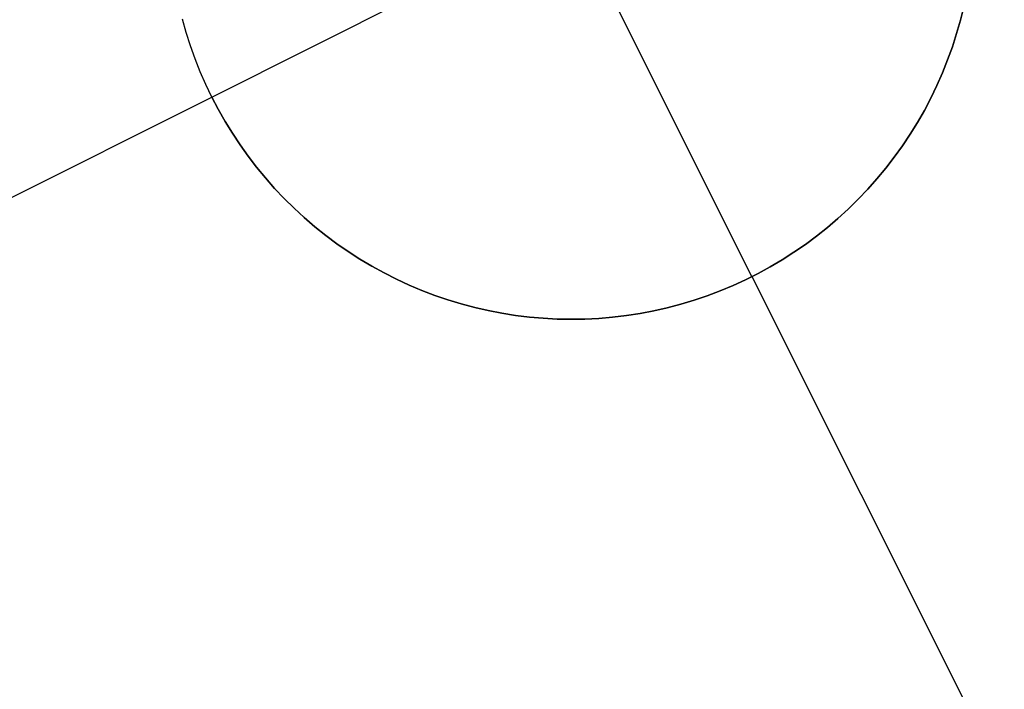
# Model space of a CAD drawing. Header units: millimetres. Extents: x 6049 to 7254, y -11340 to -10297.
# Tile 9 of 237: x 6582.38 to 6585.44, y -10747.12 to -10745.04. Entities that reach past the tile are written whole.
import ezdxf

# ---------------------------------------------------------------- set-up
doc = ezdxf.new("R2010")
doc.units = ezdxf.units.MM
doc.layers.add('color', color=7, linetype='Continuous')

msp = doc.modelspace()

# ---------------------------------------------------------------- linework, layer by layer
at = {"layer": 'color', "color": 254, "true_color": 0xcad1ee}
for p, q in [((6584.6565, -10745.8344, -1.3), (6583.5364, -10743.5993, -1.3)), ((6582.9789, -10745.2769, -1.3), (6585.2139, -10744.1568, -1.3)), ((6585.3147, -10744.9968, -1.3), (6585.3043, -10745.0387, -1.3)), ((6585.3043, -10745.0387, -7.3), (6585.3147, -10744.9968, -7.3)), ((6585.3147, -10744.9968, -4.3), (6585.3043, -10745.0387, -4.3)), ((6585.3043, -10745.0387, -7.3), (6585.3147, -10744.9968, -7.3)), ((6585.3147, -10744.9968, -1.3), (6585.3043, -10745.0387, -1.3)), ((6582.8993, -10745.0766, -7.3), (6582.8876, -10745.0351, -7.3)), ((6582.8993, -10745.0766, -1.3), (6582.8876, -10745.0351, -1.3)), ((6582.8993, -10745.0766, -7.3), (6582.8876, -10745.0351, -7.3)), ((6582.8993, -10745.0766, -4.3), (6582.8876, -10745.0351, -4.3)), ((6582.8993, -10745.0766, -1.3), (6582.8876, -10745.0351, -1.3)), ((6585.3043, -10745.0387, -1.3), (6585.2925, -10745.0802, -1.3)), ((6585.2925, -10745.0802, -7.3), (6585.3043, -10745.0387, -7.3)), ((6585.3043, -10745.0387, -4.3), (6585.2925, -10745.0802, -4.3)), ((6585.2925, -10745.0802, -7.3), (6585.3043, -10745.0387, -7.3)), ((6585.3043, -10745.0387, -1.3), (6585.2925, -10745.0802, -1.3)), ((6582.9125, -10745.1177, -7.3), (6582.8993, -10745.0766, -7.3)), ((6582.9125, -10745.1177, -1.3), (6582.8993, -10745.0766, -1.3)), ((6582.9125, -10745.1177, -7.3), (6582.8993, -10745.0766, -7.3)), ((6582.9125, -10745.1177, -4.3), (6582.8993, -10745.0766, -4.3)), ((6582.9125, -10745.1177, -1.3), (6582.8993, -10745.0766, -1.3)), ((6585.2925, -10745.0802, -1.3), (6585.2792, -10745.1212, -1.3)), ((6585.2792, -10745.1212, -7.3), (6585.2925, -10745.0802, -7.3)), ((6585.2925, -10745.0802, -4.3), (6585.2792, -10745.1212, -4.3)), ((6585.2792, -10745.1212, -7.3), (6585.2925, -10745.0802, -7.3)), ((6585.2925, -10745.0802, -1.3), (6585.2792, -10745.1212, -1.3)), ((6582.927, -10745.1584, -7.3), (6582.9125, -10745.1177, -7.3)), ((6582.927, -10745.1584, -1.3), (6582.9125, -10745.1177, -1.3)), ((6582.927, -10745.1584, -7.3), (6582.9125, -10745.1177, -7.3)), ((6582.927, -10745.1584, -4.3), (6582.9125, -10745.1177, -4.3)), ((6582.927, -10745.1584, -1.3), (6582.9125, -10745.1177, -1.3)), ((6585.2792, -10745.1212, -1.3), (6585.2645, -10745.1618, -1.3)), ((6585.2645, -10745.1618, -7.3), (6585.2792, -10745.1212, -7.3)), ((6585.2792, -10745.1212, -4.3), (6585.2645, -10745.1618, -4.3)), ((6585.2645, -10745.1618, -7.3), (6585.2792, -10745.1212, -7.3)), ((6585.2792, -10745.1212, -1.3), (6585.2645, -10745.1618, -1.3)), ((6582.9429, -10745.1985, -7.3), (6582.927, -10745.1584, -7.3)), ((6582.9429, -10745.1985, -1.3), (6582.927, -10745.1584, -1.3)), ((6582.9429, -10745.1985, -7.3), (6582.927, -10745.1584, -7.3)), ((6582.9429, -10745.1985, -4.3), (6582.927, -10745.1584, -4.3)), ((6582.9429, -10745.1985, -1.3), (6582.927, -10745.1584, -1.3)), ((6585.2645, -10745.1618, -1.3), (6585.2485, -10745.2019, -1.3)), ((6585.2485, -10745.2019, -7.3), (6585.2645, -10745.1618, -7.3)), ((6585.2645, -10745.1618, -4.3), (6585.2485, -10745.2019, -4.3)), ((6585.2485, -10745.2019, -7.3), (6585.2645, -10745.1618, -7.3)), ((6585.2645, -10745.1618, -1.3), (6585.2485, -10745.2019, -1.3)), ((6582.9602, -10745.238, -7.3), (6582.9429, -10745.1985, -7.3)), ((6582.9602, -10745.238, -1.3), (6582.9429, -10745.1985, -1.3)), ((6582.9602, -10745.238, -7.3), (6582.9429, -10745.1985, -7.3)), ((6582.9602, -10745.238, -4.3), (6582.9429, -10745.1985, -4.3)), ((6582.9602, -10745.238, -1.3), (6582.9429, -10745.1985, -1.3)), ((6585.2485, -10745.2019, -1.3), (6585.2311, -10745.2414, -1.3)), ((6585.2311, -10745.2414, -7.3), (6585.2485, -10745.2019, -7.3)), ((6585.2485, -10745.2019, -4.3), (6585.2311, -10745.2414, -4.3)), ((6585.2311, -10745.2414, -7.3), (6585.2485, -10745.2019, -7.3)), ((6585.2485, -10745.2019, -1.3), (6585.2311, -10745.2414, -1.3)), ((6582.9789, -10745.2769, -7.3), (6582.9602, -10745.238, -7.3)), ((6582.9789, -10745.2769, -1.3), (6582.9602, -10745.238, -1.3)), ((6582.9789, -10745.2769, -7.3), (6582.9602, -10745.238, -7.3)), ((6582.9789, -10745.2769, -4.3), (6582.9602, -10745.238, -4.3)), ((6582.9789, -10745.2769, -1.3), (6582.9602, -10745.238, -1.3)), ((6585.2311, -10745.2414, -1.3), (6585.2123, -10745.2802, -1.3)), ((6585.2123, -10745.2802, -7.3), (6585.2311, -10745.2414, -7.3)), ((6585.2311, -10745.2414, -4.3), (6585.2123, -10745.2802, -4.3)), ((6585.2123, -10745.2802, -7.3), (6585.2311, -10745.2414, -7.3)), ((6585.2311, -10745.2414, -1.3), (6585.2123, -10745.2802, -1.3)), ((6581.4144, -10746.061, -7.3), (6582.9789, -10745.2769, -7.3)), ((6582.9989, -10745.3151, -1.3), (6582.9789, -10745.2769, -1.3)), ((6582.9789, -10745.2769, -7.3), (6582.9989, -10745.3151, -7.3)), ((6582.9789, -10745.2769, -1.3), (6582.9789, -10745.2769, -7.3)), ((6582.9989, -10745.3151, -4.3), (6582.9789, -10745.2769, -4.3)), ((6582.9789, -10745.2769, -7.3), (6582.9989, -10745.3151, -7.3)), ((6582.9789, -10745.2769, -1.3), (6582.9789, -10745.2769, -7.3)), ((6582.9989, -10745.3151, -1.3), (6582.9789, -10745.2769, -1.3)), ((6585.2123, -10745.2802, -1.3), (6585.1922, -10745.3184, -1.3)), ((6585.1922, -10745.3184, -7.3), (6585.2123, -10745.2802, -7.3)), ((6585.2123, -10745.2802, -4.3), (6585.1922, -10745.3184, -4.3)), ((6585.1922, -10745.3184, -7.3), (6585.2123, -10745.2802, -7.3)), ((6585.2123, -10745.2802, -1.3), (6585.1922, -10745.3184, -1.3)), ((6583.0202, -10745.3527, -1.3), (6582.9989, -10745.3151, -1.3)), ((6582.9989, -10745.3151, -7.3), (6583.0202, -10745.3527, -7.3)), ((6583.0202, -10745.3527, -4.3), (6582.9989, -10745.3151, -4.3)), ((6582.9989, -10745.3151, -7.3), (6583.0202, -10745.3527, -7.3)), ((6583.0202, -10745.3527, -1.3), (6582.9989, -10745.3151, -1.3)), ((6585.1922, -10745.3184, -1.3), (6585.1707, -10745.3559, -1.3)), ((6585.1707, -10745.3559, -7.3), (6585.1922, -10745.3184, -7.3)), ((6585.1922, -10745.3184, -4.3), (6585.1707, -10745.3559, -4.3)), ((6585.1707, -10745.3559, -7.3), (6585.1922, -10745.3184, -7.3)), ((6585.1922, -10745.3184, -1.3), (6585.1707, -10745.3559, -1.3)), ((6583.0428, -10745.3894, -1.3), (6583.0202, -10745.3527, -1.3)), ((6583.0202, -10745.3527, -7.3), (6583.0428, -10745.3894, -7.3)), ((6583.0428, -10745.3894, -4.3), (6583.0202, -10745.3527, -4.3)), ((6583.0202, -10745.3527, -7.3), (6583.0428, -10745.3894, -7.3)), ((6583.0428, -10745.3894, -1.3), (6583.0202, -10745.3527, -1.3)), ((6585.1707, -10745.3559, -1.3), (6585.1481, -10745.3926, -1.3)), ((6585.1481, -10745.3926, -7.3), (6585.1707, -10745.3559, -7.3)), ((6585.1707, -10745.3559, -4.3), (6585.1481, -10745.3926, -4.3)), ((6585.1481, -10745.3926, -7.3), (6585.1707, -10745.3559, -7.3)), ((6585.1707, -10745.3559, -1.3), (6585.1481, -10745.3926, -1.3)), ((6583.0666, -10745.4254, -1.3), (6583.0428, -10745.3894, -1.3)), ((6583.0428, -10745.3894, -7.3), (6583.0666, -10745.4254, -7.3)), ((6583.0666, -10745.4254, -4.3), (6583.0428, -10745.3894, -4.3)), ((6583.0428, -10745.3894, -7.3), (6583.0666, -10745.4254, -7.3)), ((6583.0666, -10745.4254, -1.3), (6583.0428, -10745.3894, -1.3)), ((6585.1481, -10745.3926, -1.3), (6585.1241, -10745.4285, -1.3)), ((6585.1241, -10745.4285, -7.3), (6585.1481, -10745.3926, -7.3)), ((6585.1481, -10745.3926, -4.3), (6585.1241, -10745.4285, -4.3)), ((6585.1241, -10745.4285, -7.3), (6585.1481, -10745.3926, -7.3)), ((6585.1481, -10745.3926, -1.3), (6585.1241, -10745.4285, -1.3)), ((6583.0917, -10745.4605, -1.3), (6583.0666, -10745.4254, -1.3)), ((6583.0666, -10745.4254, -7.3), (6583.0917, -10745.4605, -7.3)), ((6583.0917, -10745.4605, -4.3), (6583.0666, -10745.4254, -4.3)), ((6583.0666, -10745.4254, -7.3), (6583.0917, -10745.4605, -7.3)), ((6583.0917, -10745.4605, -1.3), (6583.0666, -10745.4254, -1.3)), ((6585.1241, -10745.4285, -1.3), (6585.0989, -10745.4635, -1.3)), ((6585.0989, -10745.4635, -7.3), (6585.1241, -10745.4285, -7.3)), ((6585.1241, -10745.4285, -4.3), (6585.0989, -10745.4635, -4.3)), ((6585.0989, -10745.4635, -7.3), (6585.1241, -10745.4285, -7.3)), ((6585.1241, -10745.4285, -1.3), (6585.0989, -10745.4635, -1.3)), ((6583.118, -10745.4948, -1.3), (6583.0917, -10745.4605, -1.3)), ((6583.0917, -10745.4605, -7.3), (6583.118, -10745.4948, -7.3)), ((6583.118, -10745.4948, -4.3), (6583.0917, -10745.4605, -4.3)), ((6583.0917, -10745.4605, -7.3), (6583.118, -10745.4948, -7.3)), ((6583.118, -10745.4948, -1.3), (6583.0917, -10745.4605, -1.3)), ((6585.0989, -10745.4635, -1.3), (6585.0726, -10745.4977, -1.3)), ((6585.0726, -10745.4977, -7.3), (6585.0989, -10745.4635, -7.3)), ((6585.0989, -10745.4635, -4.3), (6585.0726, -10745.4977, -4.3)), ((6585.0726, -10745.4977, -7.3), (6585.0989, -10745.4635, -7.3)), ((6585.0989, -10745.4635, -1.3), (6585.0726, -10745.4977, -1.3)), ((6583.1454, -10745.5281, -1.3), (6583.118, -10745.4948, -1.3)), ((6583.118, -10745.4948, -7.3), (6583.1454, -10745.5281, -7.3)), ((6583.1454, -10745.5281, -4.3), (6583.118, -10745.4948, -4.3)), ((6583.118, -10745.4948, -7.3), (6583.1454, -10745.5281, -7.3)), ((6583.1454, -10745.5281, -1.3), (6583.118, -10745.4948, -1.3)), ((6585.0726, -10745.4977, -1.3), (6585.045, -10745.5309, -1.3)), ((6585.045, -10745.5309, -7.3), (6585.0726, -10745.4977, -7.3)), ((6585.0726, -10745.4977, -4.3), (6585.045, -10745.5309, -4.3)), ((6585.045, -10745.5309, -7.3), (6585.0726, -10745.4977, -7.3)), ((6585.0726, -10745.4977, -1.3), (6585.045, -10745.5309, -1.3)), ((6583.174, -10745.5604, -1.3), (6583.1454, -10745.5281, -1.3)), ((6583.1454, -10745.5281, -7.3), (6583.174, -10745.5604, -7.3)), ((6583.174, -10745.5604, -4.3), (6583.1454, -10745.5281, -4.3)), ((6583.1454, -10745.5281, -7.3), (6583.174, -10745.5604, -7.3)), ((6583.174, -10745.5604, -1.3), (6583.1454, -10745.5281, -1.3)), ((6585.045, -10745.5309, -1.3), (6585.0164, -10745.5631, -1.3)), ((6585.0164, -10745.5631, -7.3), (6585.045, -10745.5309, -7.3)), ((6585.045, -10745.5309, -4.3), (6585.0164, -10745.5631, -4.3)), ((6585.0164, -10745.5631, -7.3), (6585.045, -10745.5309, -7.3)), ((6585.045, -10745.5309, -1.3), (6585.0164, -10745.5631, -1.3)), ((6583.2036, -10745.5917, -1.3), (6583.174, -10745.5604, -1.3)), ((6583.174, -10745.5604, -7.3), (6583.2036, -10745.5917, -7.3)), ((6583.2036, -10745.5917, -4.3), (6583.174, -10745.5604, -4.3)), ((6583.174, -10745.5604, -7.3), (6583.2036, -10745.5917, -7.3)), ((6583.2036, -10745.5917, -1.3), (6583.174, -10745.5604, -1.3)), ((6585.0164, -10745.5631, -1.3), (6584.9866, -10745.5944, -1.3)), ((6584.9866, -10745.5944, -7.3), (6585.0164, -10745.5631, -7.3)), ((6585.0164, -10745.5631, -4.3), (6584.9866, -10745.5944, -4.3)), ((6584.9866, -10745.5944, -7.3), (6585.0164, -10745.5631, -7.3)), ((6585.0164, -10745.5631, -1.3), (6584.9866, -10745.5944, -1.3)), ((6583.2344, -10745.622, -1.3), (6583.2036, -10745.5917, -1.3)), ((6583.2036, -10745.5917, -7.3), (6583.2344, -10745.622, -7.3)), ((6583.2344, -10745.622, -4.3), (6583.2036, -10745.5917, -4.3)), ((6583.2036, -10745.5917, -7.3), (6583.2344, -10745.622, -7.3)), ((6583.2344, -10745.622, -1.3), (6583.2036, -10745.5917, -1.3)), ((6584.9866, -10745.5944, -1.3), (6584.9558, -10745.6246, -1.3)), ((6584.9558, -10745.6246, -7.3), (6584.9866, -10745.5944, -7.3)), ((6584.9866, -10745.5944, -4.3), (6584.9558, -10745.6246, -4.3)), ((6584.9558, -10745.6246, -7.3), (6584.9866, -10745.5944, -7.3)), ((6584.9866, -10745.5944, -1.3), (6584.9558, -10745.6246, -1.3)), ((6583.2661, -10745.6513, -1.3), (6583.2344, -10745.622, -1.3)), ((6583.2344, -10745.622, -7.3), (6583.2661, -10745.6513, -7.3)), ((6583.2661, -10745.6513, -4.3), (6583.2344, -10745.622, -4.3)), ((6583.2344, -10745.622, -7.3), (6583.2661, -10745.6513, -7.3)), ((6583.2661, -10745.6513, -1.3), (6583.2344, -10745.622, -1.3)), ((6584.9558, -10745.6246, -1.3), (6584.9239, -10745.6537, -1.3)), ((6584.9239, -10745.6537, -7.3), (6584.9558, -10745.6246, -7.3)), ((6584.9558, -10745.6246, -4.3), (6584.9239, -10745.6537, -4.3)), ((6584.9239, -10745.6537, -7.3), (6584.9558, -10745.6246, -7.3)), ((6584.9558, -10745.6246, -1.3), (6584.9239, -10745.6537, -1.3)), ((6583.2989, -10745.6794, -1.3), (6583.2661, -10745.6513, -1.3)), ((6583.2661, -10745.6513, -7.3), (6583.2989, -10745.6794, -7.3)), ((6583.2989, -10745.6794, -4.3), (6583.2661, -10745.6513, -4.3)), ((6583.2661, -10745.6513, -7.3), (6583.2989, -10745.6794, -7.3)), ((6583.2989, -10745.6794, -1.3), (6583.2661, -10745.6513, -1.3)), ((6584.9239, -10745.6537, -1.3), (6584.8911, -10745.6817, -1.3)), ((6584.8911, -10745.6817, -7.3), (6584.9239, -10745.6537, -7.3)), ((6584.9239, -10745.6537, -4.3), (6584.8911, -10745.6817, -4.3)), ((6584.8911, -10745.6817, -7.3), (6584.9239, -10745.6537, -7.3)), ((6584.9239, -10745.6537, -1.3), (6584.8911, -10745.6817, -1.3)), ((6583.3326, -10745.7063, -1.3), (6583.2989, -10745.6794, -1.3)), ((6583.2989, -10745.6794, -7.3), (6583.3326, -10745.7063, -7.3)), ((6583.3326, -10745.7063, -4.3), (6583.2989, -10745.6794, -4.3)), ((6583.2989, -10745.6794, -7.3), (6583.3326, -10745.7063, -7.3)), ((6583.3326, -10745.7063, -1.3), (6583.2989, -10745.6794, -1.3)), ((6584.8911, -10745.6817, -1.3), (6584.8573, -10745.7086, -1.3)), ((6584.8573, -10745.7086, -7.3), (6584.8911, -10745.6817, -7.3)), ((6584.8911, -10745.6817, -4.3), (6584.8573, -10745.7086, -4.3)), ((6584.8573, -10745.7086, -7.3), (6584.8911, -10745.6817, -7.3)), ((6584.8911, -10745.6817, -1.3), (6584.8573, -10745.7086, -1.3)), ((6583.3672, -10745.7321, -1.3), (6583.3326, -10745.7063, -1.3)), ((6583.3326, -10745.7063, -7.3), (6583.3672, -10745.7321, -7.3)), ((6583.3672, -10745.7321, -4.3), (6583.3326, -10745.7063, -4.3)), ((6583.3326, -10745.7063, -7.3), (6583.3672, -10745.7321, -7.3)), ((6583.3672, -10745.7321, -1.3), (6583.3326, -10745.7063, -1.3)), ((6583.4027, -10745.7567, -1.3), (6583.3672, -10745.7321, -1.3)), ((6583.3672, -10745.7321, -7.3), (6583.4027, -10745.7567, -7.3)), ((6583.4027, -10745.7567, -4.3), (6583.3672, -10745.7321, -4.3)), ((6583.3672, -10745.7321, -7.3), (6583.4027, -10745.7567, -7.3)), ((6583.4027, -10745.7567, -1.3), (6583.3672, -10745.7321, -1.3)), ((6584.8573, -10745.7086, -1.3), (6584.8226, -10745.7342, -1.3)), ((6584.8226, -10745.7342, -7.3), (6584.8573, -10745.7086, -7.3)), ((6584.8573, -10745.7086, -4.3), (6584.8226, -10745.7342, -4.3)), ((6584.8226, -10745.7342, -7.3), (6584.8573, -10745.7086, -7.3)), ((6584.8573, -10745.7086, -1.3), (6584.8226, -10745.7342, -1.3)), ((6583.439, -10745.78, -1.3), (6583.4027, -10745.7567, -1.3)), ((6583.4027, -10745.7567, -7.3), (6583.439, -10745.78, -7.3)), ((6583.439, -10745.78, -4.3), (6583.4027, -10745.7567, -4.3)), ((6583.4027, -10745.7567, -7.3), (6583.439, -10745.78, -7.3)), ((6583.439, -10745.78, -1.3), (6583.4027, -10745.7567, -1.3)), ((6584.7871, -10745.7587, -1.3), (6584.7507, -10745.7819, -1.3)), ((6584.7507, -10745.7819, -7.3), (6584.7871, -10745.7587, -7.3)), ((6584.7871, -10745.7587, -4.3), (6584.7507, -10745.7819, -4.3)), ((6584.7507, -10745.7819, -7.3), (6584.7871, -10745.7587, -7.3)), ((6584.7871, -10745.7587, -1.3), (6584.7507, -10745.7819, -1.3)), ((6584.8226, -10745.7342, -1.3), (6584.7871, -10745.7587, -1.3)), ((6584.7871, -10745.7587, -7.3), (6584.8226, -10745.7342, -7.3)), ((6584.8226, -10745.7342, -4.3), (6584.7871, -10745.7587, -4.3)), ((6584.7871, -10745.7587, -7.3), (6584.8226, -10745.7342, -7.3)), ((6584.8226, -10745.7342, -1.3), (6584.7871, -10745.7587, -1.3)), ((6583.4761, -10745.802, -1.3), (6583.439, -10745.78, -1.3)), ((6583.439, -10745.78, -7.3), (6583.4761, -10745.802, -7.3)), ((6583.4761, -10745.802, -4.3), (6583.439, -10745.78, -4.3)), ((6583.439, -10745.78, -7.3), (6583.4761, -10745.802, -7.3)), ((6583.4761, -10745.802, -1.3), (6583.439, -10745.78, -1.3)), ((6584.7507, -10745.7819, -1.3), (6584.7136, -10745.8039, -1.3)), ((6584.7136, -10745.8039, -7.3), (6584.7507, -10745.7819, -7.3)), ((6584.7507, -10745.7819, -4.3), (6584.7136, -10745.8039, -4.3)), ((6584.7136, -10745.8039, -7.3), (6584.7507, -10745.7819, -7.3)), ((6584.7507, -10745.7819, -1.3), (6584.7136, -10745.8039, -1.3)), ((6583.5139, -10745.8228, -1.3), (6583.4761, -10745.802, -1.3)), ((6583.4761, -10745.802, -7.3), (6583.5139, -10745.8228, -7.3)), ((6583.5139, -10745.8228, -4.3), (6583.4761, -10745.802, -4.3)), ((6583.4761, -10745.802, -7.3), (6583.5139, -10745.8228, -7.3)), ((6583.5139, -10745.8228, -1.3), (6583.4761, -10745.802, -1.3)), ((6583.5524, -10745.8423, -1.3), (6583.5139, -10745.8228, -1.3)), ((6583.5139, -10745.8228, -7.3), (6583.5524, -10745.8423, -7.3)), ((6583.5524, -10745.8423, -4.3), (6583.5139, -10745.8228, -4.3)), ((6583.5139, -10745.8228, -7.3), (6583.5524, -10745.8423, -7.3)), ((6583.5524, -10745.8423, -1.3), (6583.5139, -10745.8228, -1.3)), ((6584.7136, -10745.8039, -1.3), (6584.6757, -10745.8245, -1.3)), ((6584.6757, -10745.8245, -7.3), (6584.7136, -10745.8039, -7.3)), ((6584.7136, -10745.8039, -4.3), (6584.6757, -10745.8245, -4.3)), ((6584.6757, -10745.8245, -7.3), (6584.7136, -10745.8039, -7.3)), ((6584.7136, -10745.8039, -1.3), (6584.6757, -10745.8245, -1.3)), ((6583.5916, -10745.8604, -1.3), (6583.5524, -10745.8423, -1.3)), ((6583.5524, -10745.8423, -7.3), (6583.5916, -10745.8604, -7.3)), ((6583.5916, -10745.8604, -4.3), (6583.5524, -10745.8423, -4.3)), ((6583.5524, -10745.8423, -7.3), (6583.5916, -10745.8604, -7.3)), ((6583.5916, -10745.8604, -1.3), (6583.5524, -10745.8423, -1.3)), ((6584.6371, -10745.8439, -1.3), (6584.5979, -10745.8619, -1.3)), ((6584.5979, -10745.8619, -7.3), (6584.6371, -10745.8439, -7.3)), ((6584.6371, -10745.8439, -4.3), (6584.5979, -10745.8619, -4.3)), ((6584.5979, -10745.8619, -7.3), (6584.6371, -10745.8439, -7.3)), ((6584.6371, -10745.8439, -1.3), (6584.5979, -10745.8619, -1.3)), ((6584.6757, -10745.8245, -1.3), (6584.6371, -10745.8439, -1.3)), ((6584.6371, -10745.8439, -7.3), (6584.6757, -10745.8245, -7.3)), ((6584.6757, -10745.8245, -4.3), (6584.6371, -10745.8439, -4.3)), ((6584.6371, -10745.8439, -7.3), (6584.6757, -10745.8245, -7.3)), ((6584.6757, -10745.8245, -1.3), (6584.6371, -10745.8439, -1.3)), ((6584.6565, -10745.8344, -1.3), (6584.6565, -10745.8344, -7.3)), ((6584.6565, -10745.8344, -7.3), (6585.4406, -10747.3989, -7.3)), ((6583.6313, -10745.8771, -1.3), (6583.5916, -10745.8604, -1.3)), ((6583.5916, -10745.8604, -7.3), (6583.6313, -10745.8771, -7.3)), ((6583.6313, -10745.8771, -4.3), (6583.5916, -10745.8604, -4.3)), ((6583.5916, -10745.8604, -7.3), (6583.6313, -10745.8771, -7.3)), ((6583.6313, -10745.8771, -1.3), (6583.5916, -10745.8604, -1.3)), ((6583.6717, -10745.8925, -1.3), (6583.6313, -10745.8771, -1.3)), ((6583.6313, -10745.8771, -7.3), (6583.6717, -10745.8925, -7.3)), ((6583.6717, -10745.8925, -4.3), (6583.6313, -10745.8771, -4.3)), ((6583.6313, -10745.8771, -7.3), (6583.6717, -10745.8925, -7.3)), ((6583.6717, -10745.8925, -1.3), (6583.6313, -10745.8771, -1.3)), ((6584.5581, -10745.8785, -1.3), (6584.5177, -10745.8937, -1.3)), ((6584.5177, -10745.8937, -7.3), (6584.5581, -10745.8785, -7.3)), ((6584.5581, -10745.8785, -4.3), (6584.5177, -10745.8937, -4.3)), ((6584.5177, -10745.8937, -7.3), (6584.5581, -10745.8785, -7.3)), ((6584.5581, -10745.8785, -1.3), (6584.5177, -10745.8937, -1.3)), ((6584.5979, -10745.8619, -1.3), (6584.5581, -10745.8785, -1.3)), ((6584.5581, -10745.8785, -7.3), (6584.5979, -10745.8619, -7.3)), ((6584.5979, -10745.8619, -4.3), (6584.5581, -10745.8785, -4.3)), ((6584.5581, -10745.8785, -7.3), (6584.5979, -10745.8619, -7.3)), ((6584.5979, -10745.8619, -1.3), (6584.5581, -10745.8785, -1.3)), ((6583.7125, -10745.9064, -1.3), (6583.6717, -10745.8925, -1.3)), ((6583.6717, -10745.8925, -7.3), (6583.7125, -10745.9064, -7.3)), ((6583.7125, -10745.9064, -4.3), (6583.6717, -10745.8925, -4.3)), ((6583.6717, -10745.8925, -7.3), (6583.7125, -10745.9064, -7.3)), ((6583.7125, -10745.9064, -1.3), (6583.6717, -10745.8925, -1.3)), ((6583.7538, -10745.919, -1.3), (6583.7125, -10745.9064, -1.3)), ((6583.7125, -10745.9064, -7.3), (6583.7538, -10745.919, -7.3)), ((6583.7538, -10745.919, -4.3), (6583.7125, -10745.9064, -4.3)), ((6583.7125, -10745.9064, -7.3), (6583.7538, -10745.919, -7.3)), ((6583.7538, -10745.919, -1.3), (6583.7125, -10745.9064, -1.3)), ((6584.4768, -10745.9076, -1.3), (6584.4355, -10745.92, -1.3)), ((6584.4355, -10745.92, -7.3), (6584.4768, -10745.9076, -7.3)), ((6584.4768, -10745.9076, -4.3), (6584.4355, -10745.92, -4.3)), ((6584.4355, -10745.92, -7.3), (6584.4768, -10745.9076, -7.3)), ((6584.4768, -10745.9076, -1.3), (6584.4355, -10745.92, -1.3)), ((6584.5177, -10745.8937, -1.3), (6584.4768, -10745.9076, -1.3)), ((6584.4768, -10745.9076, -7.3), (6584.5177, -10745.8937, -7.3)), ((6584.5177, -10745.8937, -4.3), (6584.4768, -10745.9076, -4.3)), ((6584.4768, -10745.9076, -7.3), (6584.5177, -10745.8937, -7.3)), ((6584.5177, -10745.8937, -1.3), (6584.4768, -10745.9076, -1.3)), ((6583.7955, -10745.9301, -1.3), (6583.7538, -10745.919, -1.3)), ((6583.7538, -10745.919, -7.3), (6583.7955, -10745.9301, -7.3)), ((6583.7955, -10745.9301, -4.3), (6583.7538, -10745.919, -4.3)), ((6583.7538, -10745.919, -7.3), (6583.7955, -10745.9301, -7.3)), ((6583.7955, -10745.9301, -1.3), (6583.7538, -10745.919, -1.3)), ((6583.8375, -10745.9397, -1.3), (6583.7955, -10745.9301, -1.3)), ((6583.7955, -10745.9301, -7.3), (6583.8375, -10745.9397, -7.3)), ((6583.8375, -10745.9397, -4.3), (6583.7955, -10745.9301, -4.3)), ((6583.7955, -10745.9301, -7.3), (6583.8375, -10745.9397, -7.3)), ((6583.8375, -10745.9397, -1.3), (6583.7955, -10745.9301, -1.3)), ((6583.8799, -10745.948, -1.3), (6583.8375, -10745.9397, -1.3)), ((6583.8375, -10745.9397, -7.3), (6583.8799, -10745.948, -7.3)), ((6583.8799, -10745.948, -4.3), (6583.8375, -10745.9397, -4.3)), ((6583.8375, -10745.9397, -7.3), (6583.8799, -10745.948, -7.3)), ((6583.8799, -10745.948, -1.3), (6583.8375, -10745.9397, -1.3)), ((6584.3517, -10745.9405, -1.3), (6584.3093, -10745.9486, -1.3)), ((6584.3093, -10745.9486, -7.3), (6584.3517, -10745.9405, -7.3)), ((6584.3517, -10745.9405, -4.3), (6584.3093, -10745.9486, -4.3)), ((6584.3093, -10745.9486, -7.3), (6584.3517, -10745.9405, -7.3)), ((6584.3517, -10745.9405, -1.3), (6584.3093, -10745.9486, -1.3)), ((6584.3938, -10745.931, -1.3), (6584.3517, -10745.9405, -1.3)), ((6584.3517, -10745.9405, -7.3), (6584.3938, -10745.931, -7.3)), ((6584.3938, -10745.931, -4.3), (6584.3517, -10745.9405, -4.3)), ((6584.3517, -10745.9405, -7.3), (6584.3938, -10745.931, -7.3)), ((6584.3938, -10745.931, -1.3), (6584.3517, -10745.9405, -1.3)), ((6584.4355, -10745.92, -1.3), (6584.3938, -10745.931, -1.3)), ((6584.3938, -10745.931, -7.3), (6584.4355, -10745.92, -7.3)), ((6584.4355, -10745.92, -4.3), (6584.3938, -10745.931, -4.3)), ((6584.3938, -10745.931, -7.3), (6584.4355, -10745.92, -7.3)), ((6584.4355, -10745.92, -1.3), (6584.3938, -10745.931, -1.3)), ((6583.9225, -10745.9547, -1.3), (6583.8799, -10745.948, -1.3)), ((6583.8799, -10745.948, -7.3), (6583.9225, -10745.9547, -7.3)), ((6583.9225, -10745.9547, -4.3), (6583.8799, -10745.948, -4.3)), ((6583.8799, -10745.948, -7.3), (6583.9225, -10745.9547, -7.3)), ((6583.9225, -10745.9547, -1.3), (6583.8799, -10745.948, -1.3)), ((6583.9654, -10745.96, -1.3), (6583.9225, -10745.9547, -1.3)), ((6583.9225, -10745.9547, -7.3), (6583.9654, -10745.96, -7.3)), ((6583.9654, -10745.96, -4.3), (6583.9225, -10745.9547, -4.3)), ((6583.9225, -10745.9547, -7.3), (6583.9654, -10745.96, -7.3)), ((6583.9654, -10745.96, -1.3), (6583.9225, -10745.9547, -1.3)), ((6584.0083, -10745.9637, -1.3), (6583.9654, -10745.96, -1.3)), ((6583.9654, -10745.96, -7.3), (6584.0083, -10745.9637, -7.3)), ((6584.0083, -10745.9637, -4.3), (6583.9654, -10745.96, -4.3)), ((6583.9654, -10745.96, -7.3), (6584.0083, -10745.9637, -7.3)), ((6584.0083, -10745.9637, -1.3), (6583.9654, -10745.96, -1.3)), ((6584.0514, -10745.966, -1.3), (6584.0083, -10745.9637, -1.3)), ((6584.0083, -10745.9637, -7.3), (6584.0514, -10745.966, -7.3)), ((6584.0514, -10745.966, -4.3), (6584.0083, -10745.9637, -4.3)), ((6584.0083, -10745.9637, -7.3), (6584.0514, -10745.966, -7.3)), ((6584.0514, -10745.966, -1.3), (6584.0083, -10745.9637, -1.3)), ((6584.0946, -10745.9668, -1.3), (6584.0514, -10745.966, -1.3)), ((6584.0514, -10745.966, -7.3), (6584.0946, -10745.9668, -7.3)), ((6584.0946, -10745.9668, -4.3), (6584.0514, -10745.966, -4.3)), ((6584.0514, -10745.966, -7.3), (6584.0946, -10745.9668, -7.3)), ((6584.0946, -10745.9668, -1.3), (6584.0514, -10745.966, -1.3)), ((6584.1377, -10745.9662, -1.3), (6584.0946, -10745.9668, -1.3)), ((6584.0946, -10745.9668, -7.3), (6584.1377, -10745.9662, -7.3)), ((6584.1377, -10745.9662, -4.3), (6584.0946, -10745.9668, -4.3)), ((6584.0946, -10745.9668, -7.3), (6584.1377, -10745.9662, -7.3)), ((6584.1377, -10745.9662, -1.3), (6584.0946, -10745.9668, -1.3)), ((6584.1808, -10745.964, -1.3), (6584.1377, -10745.9662, -1.3)), ((6584.1377, -10745.9662, -7.3), (6584.1808, -10745.964, -7.3)), ((6584.1808, -10745.964, -4.3), (6584.1377, -10745.9662, -4.3)), ((6584.1377, -10745.9662, -7.3), (6584.1808, -10745.964, -7.3)), ((6584.1808, -10745.964, -1.3), (6584.1377, -10745.9662, -1.3)), ((6584.2238, -10745.9603, -1.3), (6584.1808, -10745.964, -1.3)), ((6584.1808, -10745.964, -7.3), (6584.2238, -10745.9603, -7.3)), ((6584.2238, -10745.9603, -4.3), (6584.1808, -10745.964, -4.3)), ((6584.1808, -10745.964, -7.3), (6584.2238, -10745.9603, -7.3)), ((6584.2238, -10745.9603, -1.3), (6584.1808, -10745.964, -1.3)), ((6584.2667, -10745.9552, -1.3), (6584.2238, -10745.9603, -1.3)), ((6584.2238, -10745.9603, -7.3), (6584.2667, -10745.9552, -7.3)), ((6584.2667, -10745.9552, -4.3), (6584.2238, -10745.9603, -4.3)), ((6584.2238, -10745.9603, -7.3), (6584.2667, -10745.9552, -7.3)), ((6584.2667, -10745.9552, -1.3), (6584.2238, -10745.9603, -1.3)), ((6584.3093, -10745.9486, -1.3), (6584.2667, -10745.9552, -1.3)), ((6584.2667, -10745.9552, -7.3), (6584.3093, -10745.9486, -7.3)), ((6584.3093, -10745.9486, -4.3), (6584.2667, -10745.9552, -4.3)), ((6584.2667, -10745.9552, -7.3), (6584.3093, -10745.9486, -7.3)), ((6584.3093, -10745.9486, -1.3), (6584.2667, -10745.9552, -1.3))]:
    msp.add_line(p, q, dxfattribs=at)

doc.saveas('drawing.dxf')
